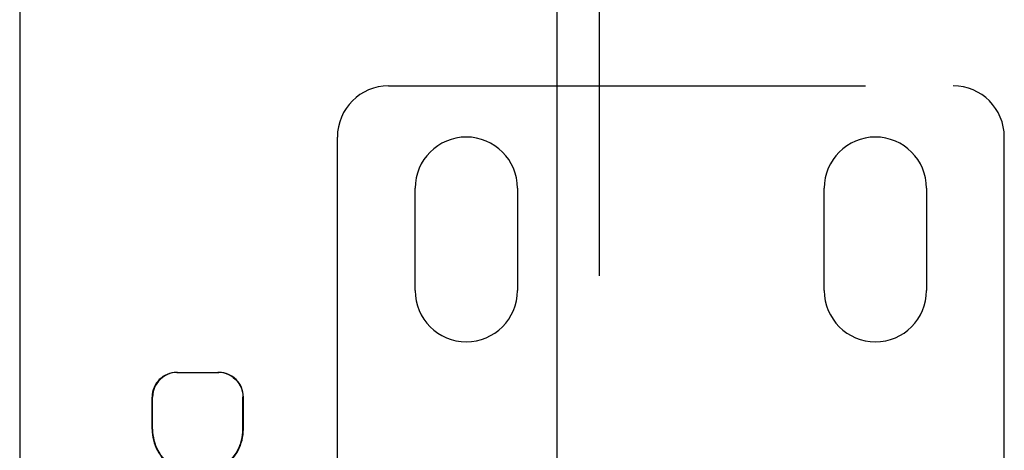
# Model space of a CAD drawing. Header units: inches. Extents: x 0 to 212, y 0 to 137.
# Tile 17 of 31: x 64.72 to 67.12, y 76.97 to 78.02. Entities that reach past the tile are written whole.
import ezdxf

# ---------------------------------------------------------------- set-up
doc = ezdxf.new("R2010")
doc.units = ezdxf.units.IN
doc.header["$LTSCALE"] = 11.654639
doc.header["$MEASUREMENT"] = 0
doc.linetypes.add('HIDDEN', pattern=[0.2, 0.1, -0.1])
for name, color, linetype in [('DEFAULT_2', 8, 'HIDDEN'), ('MAIN_OR_RIGHT_DOOR_ASSEMBLY', 7, 'CONTINUOUS'), ('SECONDARY_OR_LEFT_DOOR_ASSEMBLY', 7, 'CONTINUOUS')]:
    doc.layers.add(name, color=color, linetype=linetype)

msp = doc.modelspace()

# ---------------------------------------------------------------- linework, layer by layer
at = {"layer": 'DEFAULT_2', "color": 8, "linetype": 'HIDDEN'}
for p, q in [((65.6171, 77.858), (66.9971, 77.858)), ((65.4921, 76.8842), (65.4921, 77.733)), ((67.1221, 76.8842), (67.1221, 77.733)), ((65.6821, 77.358), (65.6821, 77.608)), ((65.9321, 77.608), (65.9321, 77.358)), ((66.6821, 77.358), (66.6821, 77.608)), ((66.9321, 77.608), (66.9321, 77.358)), ((65.0993, 77.158), (65.2023, 77.158)), ((65.0393, 77.0195), (65.0393, 77.098)), ((65.0403, 77.0195), (65.0403, 77.098)), ((65.2613, 77.0195), (65.2613, 77.098)), ((65.2623, 77.0195), (65.2623, 77.098))]:
    msp.add_line(p, q, dxfattribs=at)
for points in [[(65.1016, 77.158), (65.0954, 77.1577), (65.0891, 77.1568), (65.0828, 77.1551), (65.0765, 77.1528), (65.0704, 77.1497), (65.0647, 77.146), (65.0594, 77.1417), (65.0547, 77.1367), (65.0504, 77.1311), (65.0469, 77.125), (65.044, 77.1185), (65.042, 77.1117), (65.0407, 77.1049), (65.0403, 77.098)], [(65.237, 77.146), (65.2313, 77.1497), (65.2252, 77.1528), (65.2189, 77.1551), (65.2125, 77.1568), (65.2063, 77.1577), (65.2001, 77.158)], [(65.237, 77.146), (65.2423, 77.1417), (65.247, 77.1367), (65.2512, 77.1311), (65.2548, 77.125), (65.2577, 77.1185), (65.2597, 77.1117), (65.2609, 77.1049), (65.2613, 77.098)]]:
    msp.add_lwpolyline(points, dxfattribs=at)
for centre, radius, start, end in [((65.6171, 77.733), 0.125, 90, 180), ((66.9971, 77.733), 0.125, 0, 90), ((65.8071, 77.608), 0.125, 0, 180), ((66.8071, 77.608), 0.125, 0, 180), ((65.8071, 77.358), 0.125, 180, 360), ((66.8071, 77.358), 0.125, 180, 360), ((65.0993, 77.098), 0.06, 90, 180), ((65.2023, 77.098), 0.06, 0, 90), ((65.1508, 77.0195), 0.1115, 180, 235.907), ((65.1508, 77.0195), 0.1105, 180, 236.6915), ((65.1508, 77.0195), 0.1105, 303.3085, 360), ((65.1508, 77.0195), 0.1115, 304.093, 360)]:
    msp.add_arc(centre, radius, start, end, dxfattribs=at)
at = {"layer": 'MAIN_OR_RIGHT_DOOR_ASSEMBLY', "color": 8, "linetype": 'HIDDEN'}
msp.add_line((66.1321, 83.2213), (66.1321, 67.7446), dxfattribs=at)
at = {"layer": 'MAIN_OR_RIGHT_DOOR_ASSEMBLY', "color": 3, "linetype": 'Continuous'}
msp.add_line((66.0281, 83.0663), (66.0281, 67.8996), dxfattribs=at)
at = {"layer": 'SECONDARY_OR_LEFT_DOOR_ASSEMBLY', "color": 3, "linetype": 'Continuous'}
msp.add_line((64.7156, 104.629), (64.7156, 46.337), dxfattribs=at)

doc.saveas('drawing.dxf')
